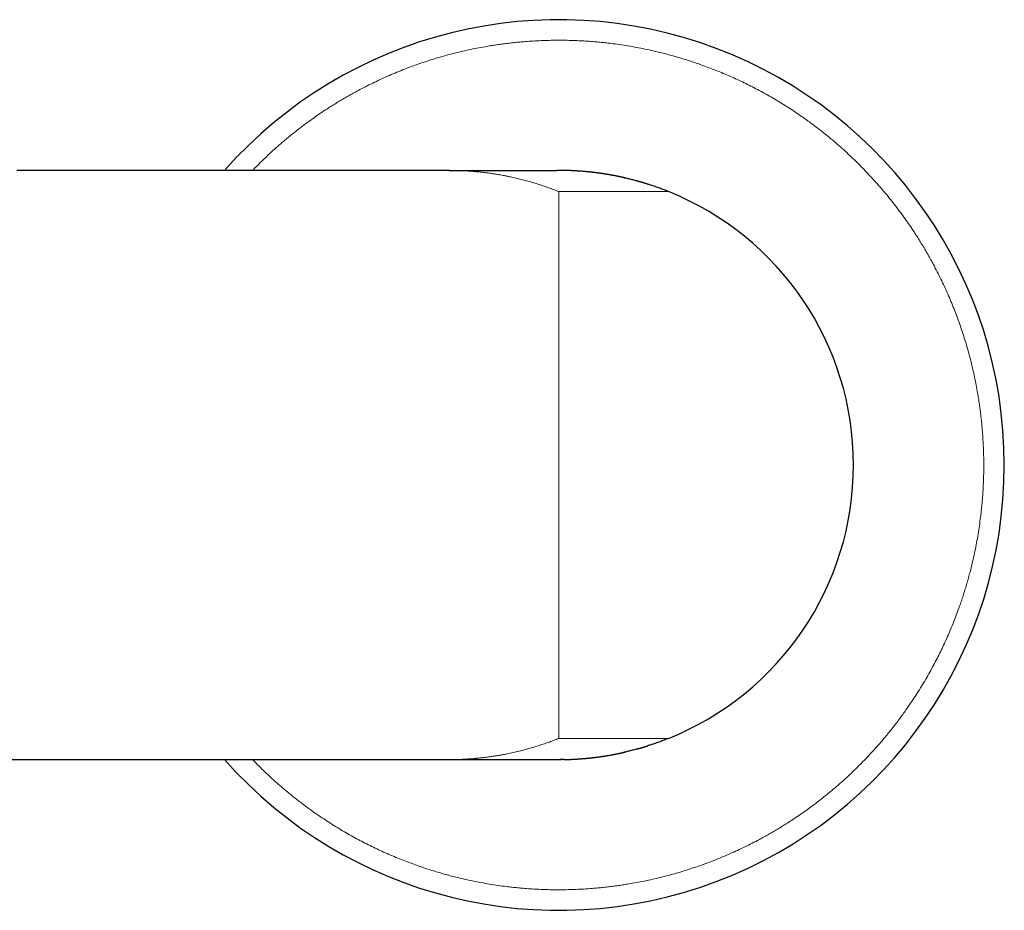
# Model space of a CAD drawing. Header units: millimetres. Extents: x 8 to 887, y 12 to 525.
# Tile 25 of 35: x 494 to 566, y 399 to 464. Entities that reach past the tile are written whole.
import ezdxf

# ---------------------------------------------------------------- set-up
doc = ezdxf.new("R2010")
doc.units = ezdxf.units.MM

msp = doc.modelspace()

# ---------------------------------------------------------------- linework, layer by layer
at = {"color": 7, "linetype": 'Continuous', "lineweight": 30}
for p, q in [((525.5, 453.348), (493.974, 453.348)), ((525.523, 453.348), (525.5, 453.348)), ((475, 410.348), (525.5, 410.348)), ((525.5, 410.348), (525.523, 410.348))]:
    msp.add_line(p, q, dxfattribs=at)
at = {"color": 252, "linetype": 'Continuous', "lineweight": 0}
for p, q in [((533.5, 431.848), (533.5, 451.804)), ((533.5, 411.892), (533.5, 431.848))]:
    msp.add_line(p, q, dxfattribs=at)
at = {"color": 7, "linetype": 'Continuous', "lineweight": 30}
for radius, start, end in [(32.5, 0, 138.58269), (21.5, 291.84476, 68.15524), (32.5, 221.41731, 0)]:
    msp.add_arc((533.5, 431.848), radius, start, end, dxfattribs=at)
at = {"color": 252, "linetype": 'Continuous', "lineweight": 0}
for points, knots in [([(511.168, 453.348), (511.285, 453.469), (511.539, 453.732), (511.904, 454.09), (512.256, 454.426), (512.574, 454.721), (512.832, 454.953), (513.026, 455.125), (513.154, 455.237), (513.284, 455.349), (513.414, 455.461), (513.544, 455.571), (513.782, 455.77), (514.128, 456.053), (514.589, 456.414), (515.055, 456.766), (515.528, 457.109), (516.007, 457.443), (516.439, 457.733), (516.822, 457.981), (517.155, 458.19), (517.491, 458.396), (517.83, 458.597), (518.171, 458.794), (518.515, 458.987), (518.921, 459.208), (519.391, 459.454), (519.926, 459.721), (520.465, 459.977), (521.009, 460.223), (521.557, 460.458), (522.099, 460.678), (522.634, 460.884), (523.163, 461.076), (523.695, 461.259), (524.232, 461.432), (524.783, 461.599), (525.347, 461.759), (525.926, 461.911), (526.506, 462.051), (527.088, 462.18), (527.673, 462.298), (528.195, 462.393), (528.656, 462.469), (529.053, 462.529), (529.451, 462.584), (529.85, 462.633), (530.25, 462.678), (530.651, 462.718), (531.113, 462.757), (531.637, 462.794), (532.221, 462.824), (532.806, 462.842), (533.39, 462.85), (533.974, 462.847), (534.534, 462.833), (535.07, 462.81), (535.584, 462.78), (535.993, 462.749), (536.298, 462.722), (536.499, 462.703), (536.701, 462.683), (536.902, 462.661), (537.103, 462.638), (537.446, 462.597), (537.929, 462.532), (538.551, 462.436), (539.17, 462.328), (539.786, 462.207), (540.399, 462.073), (540.943, 461.943), (541.419, 461.821), (541.827, 461.71), (542.234, 461.593), (542.64, 461.471), (543.039, 461.345), (543.429, 461.216), (543.86, 461.067), (544.335, 460.895), (544.857, 460.695), (545.375, 460.486), (545.889, 460.267), (546.396, 460.041), (546.896, 459.806), (547.389, 459.565), (547.878, 459.314), (548.376, 459.048), (548.881, 458.765), (549.394, 458.466), (549.9, 458.157), (550.4, 457.839), (550.893, 457.512), (551.327, 457.211), (551.704, 456.942), (552.026, 456.705), (552.344, 456.464), (552.66, 456.219), (552.977, 455.966), (553.298, 455.704), (553.664, 455.396), (554.068, 455.044), (554.508, 454.647), (554.94, 454.242), (555.363, 453.829), (555.742, 453.445), (556.078, 453.092), (556.373, 452.774), (556.605, 452.516), (556.777, 452.323), (556.889, 452.194), (557.001, 452.065), (557.112, 451.934), (557.223, 451.804), (557.422, 451.566), (557.705, 451.22), (558.066, 450.759), (558.418, 450.293), (558.761, 449.82), (559.095, 449.341), (559.385, 448.909), (559.633, 448.526), (559.842, 448.193), (560.048, 447.857), (560.249, 447.519), (560.446, 447.177), (560.639, 446.833), (560.86, 446.427), (561.106, 445.957), (561.373, 445.422), (561.629, 444.883), (561.875, 444.339), (562.11, 443.791), (562.33, 443.249), (562.535, 442.714), (562.728, 442.185), (562.911, 441.653), (563.084, 441.116), (563.251, 440.565), (563.411, 440.001), (563.563, 439.423), (563.703, 438.842), (563.832, 438.26), (563.95, 437.675), (564.045, 437.153), (564.12, 436.692), (564.181, 436.295), (564.236, 435.897), (564.285, 435.498), (564.33, 435.098), (564.37, 434.697), (564.409, 434.235), (564.446, 433.711), (564.476, 433.127), (564.494, 432.542), (564.502, 431.958), (564.499, 431.375), (564.485, 430.814), (564.462, 430.278), (564.432, 429.765), (564.401, 429.355), (564.374, 429.05), (564.355, 428.849), (564.335, 428.647), (564.313, 428.446), (564.29, 428.245), (564.249, 427.902), (564.184, 427.419), (564.088, 426.797), (563.98, 426.179), (563.859, 425.562), (563.725, 424.949), (563.595, 424.405), (563.473, 423.929), (563.362, 423.521), (563.245, 423.114), (563.123, 422.708), (562.997, 422.309), (562.868, 421.919), (562.719, 421.488), (562.547, 421.013), (562.347, 420.491), (562.137, 419.973), (561.919, 419.459), (561.692, 418.952), (561.458, 418.452), (561.216, 417.959), (560.966, 417.47), (560.792, 417.147), (560.705, 416.986)], [0, 0, 0, 0, 0.005671, 0.012311, 0.017182, 0.022055, 0.026932, 0.02885, 0.030768, 0.032686, 0.034606, 0.036526, 0.038448, 0.045023, 0.051588, 0.058145, 0.064697, 0.071246, 0.077795, 0.082206, 0.086618, 0.091033, 0.095451, 0.099872, 0.104298, 0.108728, 0.115444, 0.122149, 0.128846, 0.135537, 0.142225, 0.148913, 0.15522, 0.16153, 0.167847, 0.174171, 0.180505, 0.187221, 0.193926, 0.200623, 0.207314, 0.214002, 0.220689, 0.225194, 0.2297, 0.234209, 0.238721, 0.243236, 0.247756, 0.252282, 0.258857, 0.265422, 0.271979, 0.278531, 0.28508, 0.291629, 0.297393, 0.30316, 0.308931, 0.3112, 0.31347, 0.315741, 0.318013, 0.320287, 0.322562, 0.329629, 0.336685, 0.343734, 0.350777, 0.357819, 0.364861, 0.369606, 0.374353, 0.379104, 0.38386, 0.38862, 0.393192, 0.397678, 0.403953, 0.410222, 0.416487, 0.422751, 0.429015, 0.435171, 0.44133, 0.447496, 0.45367, 0.460335, 0.466991, 0.47364, 0.480285, 0.486928, 0.493573, 0.498049, 0.502528, 0.507009, 0.511495, 0.515985, 0.520667, 0.525424, 0.532076, 0.538721, 0.545362, 0.552001, 0.558641, 0.563512, 0.568385, 0.573262, 0.57518, 0.577098, 0.579016, 0.580936, 0.582856, 0.584778, 0.591353, 0.597918, 0.604475, 0.611027, 0.617576, 0.624125, 0.628536, 0.632948, 0.637363, 0.641781, 0.646202, 0.650628, 0.655058, 0.661774, 0.668479, 0.675176, 0.681867, 0.688555, 0.695243, 0.70155, 0.70786, 0.714177, 0.720501, 0.726835, 0.733551, 0.740256, 0.746953, 0.753644, 0.760332, 0.767019, 0.771524, 0.77603, 0.780539, 0.785051, 0.789566, 0.794086, 0.798612, 0.805187, 0.811752, 0.818309, 0.824861, 0.83141, 0.837959, 0.843723, 0.84949, 0.855261, 0.85753, 0.8598, 0.862071, 0.864343, 0.866617, 0.868892, 0.875959, 0.883015, 0.890064, 0.897107, 0.904149, 0.911191, 0.915936, 0.920683, 0.925434, 0.93019, 0.93495, 0.939522, 0.944009, 0.950284, 0.956553, 0.962819, 0.969083, 0.975347, 0.981502, 0.987661, 0.993826, 1, 1, 1, 1]), ([(533.5, 451.804), (533.379, 451.852), (533.133, 451.949), (532.758, 452.087), (532.371, 452.222), (531.972, 452.352), (531.561, 452.477), (531.156, 452.592), (530.757, 452.697), (530.366, 452.791), (530.067, 452.858), (529.862, 452.901), (529.754, 452.923), (529.645, 452.945), (529.544, 452.964), (529.42, 452.988), (529.274, 453.015), (529.067, 453.05), (528.828, 453.09), (528.553, 453.131), (528.27, 453.17), (527.979, 453.205), (527.772, 453.228), (527.65, 453.24), (527.616, 453.244), (527.582, 453.247), (527.549, 453.25), (527.521, 453.253), (527.496, 453.255), (527.435, 453.261), (527.331, 453.27), (527.183, 453.282), (527.03, 453.294), (526.871, 453.305), (526.702, 453.315), (526.523, 453.324), (526.335, 453.332), (526.139, 453.339), (525.935, 453.344), (525.728, 453.347), (525.59, 453.348), (525.523, 453.348)], [0, 0, 0, 0, 0.0466675, 0.0946763, 0.144027, 0.1947203, 0.2467565, 0.3001361, 0.3482219, 0.3973486, 0.4475165, 0.4609347, 0.4744255, 0.4879889, 0.5015887, 0.5124827, 0.5342638, 0.5565513, 0.5896812, 0.6238703, 0.6591188, 0.6954267, 0.7322484, 0.7364457, 0.740656, 0.7448793, 0.7491155, 0.7529005, 0.7555146, 0.7581667, 0.7756017, 0.7945189, 0.8130025, 0.832711, 0.8536444, 0.8758027, 0.8991859, 0.9233439, 0.9486834, 0.9752044, 1, 1, 1, 1]), ([(533.5, 451.804), (533.598, 451.804), (533.793, 451.804), (534.086, 451.804), (534.378, 451.804), (534.668, 451.804), (534.958, 451.804), (535.24, 451.804), (535.514, 451.804), (535.78, 451.804), (536.043, 451.804), (536.304, 451.804), (536.567, 451.804), (536.831, 451.804), (537.094, 451.804), (537.354, 451.804), (537.608, 451.804), (537.857, 451.804), (538.096, 451.804), (538.323, 451.804), (538.54, 451.804), (538.752, 451.804), (538.958, 451.804), (539.161, 451.804), (539.361, 451.804), (539.556, 451.804), (539.743, 451.804), (539.923, 451.804), (540.094, 451.804), (540.252, 451.804), (540.399, 451.804), (540.535, 451.804), (540.662, 451.804), (540.782, 451.804), (540.894, 451.804), (541, 451.804), (541.097, 451.804), (541.184, 451.804), (541.26, 451.804), (541.327, 451.804), (541.382, 451.804), (541.425, 451.804), (541.459, 451.804), (541.482, 451.804), (541.497, 451.804), (541.499, 451.804), (541.5, 451.804)], [0, 0, 0, 0, 0.0233742, 0.0466835, 0.0699694, 0.0932731, 0.1166355, 0.1400145, 0.1619912, 0.183946, 0.2059112, 0.2279188, 0.2500004, 0.2732979, 0.2965733, 0.3198613, 0.3431961, 0.3666116, 0.3899458, 0.4118644, 0.4338036, 0.455789, 0.4778461, 0.5, 0.5232159, 0.5464544, 0.5697434, 0.5931109, 0.6165849, 0.6399222, 0.661822, 0.6837571, 0.7057502, 0.7278237, 0.7500007, 0.773256, 0.796517, 0.8198102, 0.8431627, 0.8666014, 0.8899972, 0.9119709, 0.9339353, 0.9559131, 0.9779271, 1, 1, 1, 1]), ([(560.705, 416.986), (560.609, 416.813), (560.418, 416.466), (560.118, 415.954), (559.809, 415.448), (559.491, 414.948), (559.163, 414.455), (558.863, 414.021), (558.593, 413.644), (558.357, 413.322), (558.116, 413.004), (557.871, 412.688), (557.618, 412.371), (557.356, 412.05), (557.048, 411.684), (556.696, 411.28), (556.299, 410.84), (555.894, 410.409), (555.481, 409.985), (555.097, 409.606), (554.744, 409.27), (554.426, 408.975), (554.168, 408.743), (553.974, 408.571), (553.846, 408.459), (553.716, 408.347), (553.586, 408.236), (553.456, 408.125), (553.218, 407.927), (552.872, 407.644), (552.411, 407.282), (551.945, 406.93), (551.472, 406.587), (550.993, 406.253), (550.561, 405.963), (550.178, 405.715), (549.845, 405.506), (549.509, 405.3), (549.17, 405.099), (548.829, 404.902), (548.485, 404.71), (548.079, 404.488), (547.609, 404.242), (547.074, 403.976), (546.535, 403.719), (545.991, 403.474), (545.443, 403.239), (544.901, 403.018), (544.366, 402.813), (543.837, 402.62), (543.305, 402.438), (542.768, 402.264), (542.217, 402.097), (541.653, 401.937), (541.074, 401.786), (540.494, 401.645), (539.912, 401.516), (539.327, 401.398), (538.805, 401.304), (538.344, 401.228), (537.947, 401.168), (537.549, 401.113), (537.15, 401.063), (536.75, 401.018), (536.349, 400.978), (535.887, 400.939), (535.363, 400.902), (534.779, 400.872), (534.194, 400.854), (533.61, 400.846), (533.026, 400.849), (532.466, 400.863), (531.93, 400.886), (531.416, 400.917), (531.007, 400.948), (530.702, 400.974), (530.501, 400.993), (530.299, 401.014), (530.098, 401.035), (529.897, 401.058), (529.554, 401.099), (529.071, 401.164), (528.449, 401.26), (527.83, 401.369), (527.214, 401.49), (526.601, 401.623), (526.057, 401.753), (525.581, 401.875), (525.173, 401.986), (524.766, 402.103), (524.36, 402.225), (523.961, 402.351), (523.571, 402.48), (523.14, 402.629), (522.665, 402.801), (522.143, 403.001), (521.625, 403.211), (521.111, 403.429), (520.604, 403.656), (520.104, 403.89), (519.611, 404.132), (519.122, 404.382), (518.624, 404.648), (518.119, 404.931), (517.606, 405.23), (517.1, 405.539), (516.6, 405.857), (516.107, 406.185), (515.673, 406.485), (515.296, 406.755), (514.974, 406.991), (514.656, 407.232), (514.34, 407.477), (514.023, 407.73), (513.702, 407.992), (513.336, 408.3), (512.932, 408.652), (512.492, 409.049), (512.06, 409.454), (511.637, 409.868), (511.34, 410.167), (511.186, 410.329), (511.168, 410.348)], [0, 0, 0, 0, 0.01022, 0.020426, 0.030621, 0.04081, 0.050997, 0.061184, 0.068048, 0.074914, 0.081785, 0.088662, 0.095546, 0.102725, 0.110018, 0.120218, 0.130407, 0.140589, 0.150769, 0.16095, 0.168418, 0.175891, 0.183368, 0.186308, 0.189249, 0.192191, 0.195134, 0.198079, 0.201025, 0.211106, 0.221172, 0.231226, 0.241273, 0.251314, 0.261355, 0.268118, 0.274884, 0.281652, 0.288426, 0.295205, 0.301991, 0.308784, 0.319081, 0.329362, 0.33963, 0.34989, 0.360144, 0.370398, 0.380068, 0.389744, 0.399429, 0.409126, 0.418838, 0.429135, 0.439416, 0.449684, 0.459943, 0.470198, 0.480452, 0.487359, 0.494268, 0.501181, 0.508099, 0.515022, 0.521953, 0.528892, 0.538973, 0.549039, 0.559093, 0.569139, 0.579181, 0.589221, 0.598059, 0.606901, 0.615751, 0.61923, 0.62271, 0.626192, 0.629676, 0.633163, 0.636651, 0.647487, 0.658306, 0.669113, 0.679913, 0.690709, 0.701507, 0.708782, 0.716061, 0.723346, 0.730637, 0.737936, 0.744946, 0.751825, 0.761445, 0.771057, 0.780664, 0.790268, 0.799873, 0.809311, 0.818755, 0.828209, 0.837676, 0.847895, 0.8581, 0.868295, 0.878484, 0.88867, 0.898858, 0.905721, 0.912588, 0.91946, 0.926337, 0.933221, 0.9404, 0.947694, 0.957894, 0.968083, 0.978265, 0.988445, 0.998625, 1, 1, 1, 1]), ([(525.523, 410.348), (525.592, 410.348), (525.735, 410.349), (525.947, 410.352), (526.157, 410.358), (526.357, 410.365), (526.547, 410.373), (526.727, 410.383), (526.896, 410.393), (527.055, 410.404), (527.203, 410.415), (527.335, 410.426), (527.426, 410.434), (527.477, 410.439), (527.498, 410.441), (527.522, 410.443), (527.629, 410.454), (527.816, 410.473), (528.089, 410.504), (528.366, 410.539), (528.646, 410.579), (528.918, 410.621), (529.126, 410.656), (529.274, 410.682), (529.363, 410.698), (529.451, 410.714), (529.546, 410.732), (529.753, 410.772), (530.072, 410.838), (530.494, 410.935), (530.909, 411.038), (531.314, 411.148), (531.708, 411.263), (532.09, 411.382), (532.458, 411.504), (532.815, 411.63), (533.161, 411.758), (533.388, 411.848), (533.5, 411.892)], [0, 0, 0, 0, 0.025629, 0.05291, 0.078936, 0.103706, 0.127221, 0.149481, 0.170486, 0.190235, 0.208472, 0.225489, 0.239455, 0.242088, 0.244684, 0.247243, 0.251035, 0.284368, 0.316881, 0.352832, 0.387725, 0.421559, 0.454334, 0.465619, 0.476773, 0.487795, 0.498723, 0.512357, 0.565216, 0.618646, 0.670881, 0.721921, 0.771767, 0.820419, 0.86704, 0.912511, 0.95683, 1, 1, 1, 1]), ([(533.5, 411.892), (533.598, 411.892), (533.793, 411.892), (534.086, 411.892), (534.378, 411.892), (534.668, 411.892), (534.958, 411.892), (535.24, 411.892), (535.514, 411.892), (535.78, 411.892), (536.043, 411.892), (536.304, 411.892), (536.567, 411.892), (536.83, 411.892), (537.094, 411.892), (537.354, 411.892), (537.608, 411.892), (537.857, 411.892), (538.096, 411.892), (538.323, 411.892), (538.54, 411.892), (538.752, 411.892), (538.958, 411.892), (539.161, 411.892), (539.361, 411.892), (539.556, 411.892), (539.743, 411.892), (539.923, 411.892), (540.094, 411.892), (540.252, 411.892), (540.399, 411.892), (540.535, 411.892), (540.662, 411.892), (540.782, 411.892), (540.894, 411.892), (541, 411.892), (541.097, 411.892), (541.184, 411.892), (541.26, 411.892), (541.327, 411.892), (541.382, 411.892), (541.425, 411.892), (541.459, 411.892), (541.482, 411.892), (541.497, 411.892), (541.499, 411.892), (541.5, 411.892)], [0, 0, 0, 0, 0.023373, 0.0466817, 0.0699675, 0.0932716, 0.116635, 0.1400128, 0.1619879, 0.183942, 0.2059075, 0.2279165, 0.2500004, 0.2732954, 0.2965695, 0.3198573, 0.3431931, 0.3666106, 0.3899441, 0.411861, 0.4337996, 0.4557854, 0.4778438, 0.4999999, 0.5232134, 0.5464507, 0.5697395, 0.5931079, 0.6165839, 0.6399205, 0.6618187, 0.6837532, 0.7057465, 0.7278214, 0.7500006, 0.7732535, 0.7965132, 0.8198063, 0.8431597, 0.8666004, 0.8899964, 0.9119692, 0.9339333, 0.9559112, 0.9779259, 1, 1, 1, 1]), ([(533.482, 410.348), (533.487, 410.348), (533.498, 410.348), (533.499, 410.348), (533.5, 410.348)], [0, 0, 0, 0, 0.47797, 1, 1, 1, 1])]:
    msp.add_open_spline(points, degree=3, knots=knots, dxfattribs=at)
at = {"color": 7, "linetype": 'Continuous', "lineweight": 30}
for points, knots in [([(525.5, 453.348), (525.584, 453.348), (525.751, 453.348), (526, 453.348), (526.247, 453.348), (526.494, 453.348), (526.743, 453.348), (526.993, 453.348), (527.252, 453.348), (527.52, 453.348), (527.792, 453.348), (528.06, 453.348), (528.321, 453.348), (528.581, 453.348), (528.84, 453.348), (529.1, 453.348), (529.354, 453.348), (529.605, 453.348), (529.851, 453.348), (530.088, 453.348), (530.316, 453.348), (530.535, 453.348), (530.749, 453.348), (530.957, 453.348), (531.164, 453.348), (531.367, 453.348), (531.565, 453.348), (531.754, 453.348), (531.933, 453.348), (532.103, 453.348), (532.259, 453.348), (532.404, 453.348), (532.537, 453.348), (532.662, 453.348), (532.779, 453.348), (532.889, 453.348), (532.994, 453.348), (533.091, 453.348), (533.18, 453.348), (533.258, 453.348), (533.317, 453.348), (533.345, 453.348), (533.355, 453.348)], [0, 0, 0, 0, 0.02285, 0.045318, 0.067683, 0.090147, 0.112833, 0.135795, 0.159014, 0.184746, 0.21047, 0.235891, 0.260931, 0.285704, 0.311803, 0.337821, 0.363842, 0.389934, 0.416145, 0.442509, 0.46752, 0.49268, 0.517975, 0.543375, 0.568835, 0.595836, 0.622765, 0.649569, 0.676214, 0.702685, 0.728983, 0.753636, 0.778179, 0.802652, 0.827109, 0.851617, 0.877758, 0.904165, 0.930976, 0.958209, 0.985519, 1, 1, 1, 1]), ([(533.706, 453.347), (533.706, 453.347), (533.707, 453.347), (533.705, 453.347), (533.699, 453.347), (533.688, 453.347), (533.672, 453.347), (533.658, 453.348), (533.643, 453.348), (533.628, 453.348), (533.611, 453.348), (533.594, 453.348), (533.573, 453.348), (533.551, 453.348), (533.528, 453.348), (533.505, 453.348), (533.482, 453.348), (533.456, 453.348), (533.427, 453.348), (533.394, 453.348), (533.369, 453.348), (533.357, 453.348)], [0, 0, 0, 0, 0.006409, 0.075491, 0.133269, 0.181312, 0.222508, 0.260346, 0.295191, 0.344678, 0.387569, 0.438389, 0.501624, 0.577264, 0.642183, 0.703699, 0.764198, 0.814291, 0.86981, 0.931518, 1, 1, 1, 1]), ([(533.86, 453.345), (533.859, 453.345), (533.799, 453.346), (533.708, 453.347), (533.619, 453.348), (533.588, 453.348)], [0, 0, 0, 0, 0.015171, 0.657692, 1, 1, 1, 1]), ([(538.253, 452.816), (538.263, 452.814), (538.283, 452.81), (538.307, 452.804), (538.326, 452.8), (538.339, 452.797), (538.347, 452.796), (538.35, 452.795), (538.348, 452.796), (538.342, 452.798), (538.332, 452.8), (538.322, 452.802), (538.309, 452.806), (538.288, 452.81), (538.256, 452.818), (538.218, 452.827), (538.175, 452.836), (538.127, 452.847), (538.078, 452.858), (538.029, 452.868), (537.979, 452.879), (537.929, 452.89), (537.879, 452.9), (537.833, 452.91), (537.784, 452.92), (537.734, 452.93), (537.684, 452.94), (537.647, 452.947), (537.619, 452.953), (537.599, 452.957), (537.58, 452.96), (537.557, 452.965), (537.53, 452.97), (537.498, 452.976), (537.454, 452.984), (537.401, 452.994), (537.339, 453.005), (537.275, 453.017), (537.21, 453.028), (537.148, 453.039), (537.09, 453.049), (537.036, 453.058), (536.982, 453.066), (536.932, 453.074), (536.888, 453.082), (536.851, 453.087), (536.822, 453.092), (536.799, 453.095), (536.778, 453.099), (536.754, 453.102), (536.723, 453.107), (536.684, 453.113), (536.64, 453.119), (536.59, 453.127), (536.538, 453.134), (536.481, 453.142), (536.42, 453.15), (536.357, 453.159), (536.3, 453.166), (536.248, 453.173), (536.2, 453.179), (536.146, 453.186), (536.084, 453.193), (536.011, 453.202), (535.947, 453.209), (535.897, 453.215), (535.865, 453.219), (535.839, 453.221), (535.818, 453.224), (535.799, 453.226), (535.779, 453.228), (535.751, 453.231), (535.717, 453.234), (535.676, 453.238), (535.628, 453.243), (535.543, 453.252), (535.416, 453.263), (535.246, 453.278), (535.063, 453.292), (534.912, 453.302), (534.798, 453.309), (534.725, 453.314), (534.656, 453.318), (534.591, 453.321), (534.532, 453.324), (534.478, 453.326), (534.433, 453.328), (534.395, 453.33), (534.364, 453.331), (534.336, 453.332), (534.312, 453.333), (534.288, 453.334), (534.263, 453.335), (534.231, 453.336), (534.192, 453.338), (534.152, 453.339), (534.116, 453.34), (534.084, 453.341), (534.052, 453.342), (534.023, 453.342), (533.999, 453.343), (533.978, 453.343), (533.96, 453.344), (533.943, 453.344), (533.927, 453.344), (533.913, 453.345), (533.899, 453.345), (533.886, 453.345), (533.872, 453.345), (533.863, 453.345), (533.859, 453.345)], [0, 0, 0, 0, 0.015477, 0.029714, 0.042727, 0.054537, 0.065169, 0.074655, 0.083039, 0.090381, 0.094739, 0.098707, 0.102313, 0.107058, 0.111455, 0.116114, 0.121554, 0.128109, 0.135971, 0.143149, 0.15124, 0.160129, 0.168638, 0.176491, 0.18369, 0.193677, 0.202045, 0.208795, 0.212866, 0.215989, 0.219017, 0.22294, 0.22776, 0.233475, 0.240087, 0.2507, 0.261818, 0.273223, 0.284914, 0.296892, 0.306505, 0.316294, 0.326251, 0.335466, 0.343344, 0.350239, 0.35563, 0.359517, 0.362722, 0.367377, 0.373591, 0.38088, 0.389555, 0.399601, 0.409847, 0.419579, 0.433109, 0.445499, 0.456751, 0.466864, 0.475986, 0.485715, 0.498872, 0.513552, 0.529755, 0.53735, 0.543825, 0.549171, 0.553388, 0.556474, 0.560529, 0.56593, 0.572698, 0.580835, 0.59034, 0.601157, 0.631683, 0.663336, 0.696139, 0.730117, 0.742769, 0.755456, 0.767341, 0.778265, 0.788231, 0.797238, 0.805286, 0.810939, 0.816001, 0.820473, 0.824357, 0.8277, 0.831605, 0.836559, 0.844249, 0.851608, 0.858933, 0.864535, 0.870239, 0.876652, 0.884318, 0.892363, 0.901583, 0.912019, 0.923701, 0.936648, 0.950611, 0.965819, 0.982281, 1, 1, 1, 1]), ([(539.225, 452.571), (539.198, 452.579), (539.075, 452.614), (538.856, 452.671), (538.565, 452.743), (538.364, 452.792), (538.26, 452.814), (538.255, 452.816)], [0, 0, 0, 0, 0.0843454, 0.3792726, 0.6790365, 0.9836382, 1, 1, 1, 1]), ([(539.973, 452.35), (539.965, 452.353), (539.949, 452.358), (539.922, 452.366), (539.896, 452.374), (539.871, 452.382), (539.848, 452.389), (539.825, 452.397), (539.8, 452.404), (539.775, 452.412), (539.75, 452.42), (539.725, 452.427), (539.695, 452.436), (539.662, 452.446), (539.627, 452.457), (539.585, 452.469), (539.539, 452.483), (539.489, 452.498), (539.441, 452.511), (539.394, 452.525), (539.349, 452.537), (539.306, 452.549), (539.263, 452.561), (539.236, 452.569), (539.223, 452.572)], [0, 0, 0, 0, 0.039174, 0.074084, 0.105167, 0.126344, 0.146061, 0.164746, 0.182901, 0.201074, 0.219814, 0.239623, 0.260931, 0.292253, 0.327411, 0.365026, 0.425034, 0.489847, 0.559918, 0.635618, 0.71725, 0.805063, 0.899258, 1, 1, 1, 1]), ([(541.5, 451.804), (541.397, 451.845), (541.187, 451.928), (540.868, 452.047), (540.54, 452.164), (540.241, 452.265), (540.051, 452.325), (539.973, 452.35)], [0, 0, 0, 0, 0.20449, 0.414072, 0.628749, 0.848521, 1, 1, 1, 1]), ([(541.5, 411.892), (541.397, 411.851), (541.187, 411.768), (540.868, 411.649), (540.54, 411.532), (540.241, 411.431), (540.051, 411.371), (539.973, 411.346)], [0, 0, 0, 0, 0.204643, 0.414349, 0.629119, 0.848955, 1, 1, 1, 1]), ([(533.859, 410.351), (533.863, 410.351), (533.873, 410.351), (533.886, 410.351), (533.9, 410.351), (533.914, 410.352), (533.928, 410.352), (533.944, 410.352), (533.96, 410.352), (533.979, 410.353), (533.998, 410.353), (534.019, 410.354), (534.04, 410.354), (534.065, 410.355), (534.089, 410.356), (534.116, 410.356), (534.146, 410.357), (534.18, 410.358), (534.216, 410.359), (534.25, 410.361), (534.28, 410.362), (534.308, 410.363), (534.336, 410.364), (534.371, 410.365), (534.414, 410.367), (534.466, 410.369), (534.526, 410.372), (534.591, 410.375), (534.672, 410.379), (534.765, 410.385), (534.869, 410.391), (534.971, 410.398), (535.07, 410.405), (535.166, 410.412), (535.259, 410.42), (535.338, 410.426), (535.406, 410.432), (535.461, 410.437), (535.515, 410.442), (535.568, 410.447), (535.617, 410.452), (535.662, 410.456), (535.7, 410.46), (535.733, 410.464), (535.76, 410.466), (535.782, 410.469), (535.8, 410.471), (535.819, 410.473), (535.841, 410.475), (535.87, 410.478), (535.905, 410.482), (535.944, 410.486), (535.991, 410.492), (536.044, 410.498), (536.099, 410.505), (536.15, 410.511), (536.196, 410.517), (536.241, 410.522), (536.288, 410.528), (536.339, 410.535), (536.396, 410.543), (536.458, 410.551), (536.515, 410.559), (536.567, 410.566), (536.611, 410.573), (536.652, 410.579), (536.689, 410.584), (536.721, 410.589), (536.747, 410.593), (536.769, 410.596), (536.786, 410.599), (536.803, 410.601), (536.825, 410.605), (536.856, 410.61), (536.896, 410.616), (536.945, 410.624), (537, 410.633), (537.058, 410.642), (537.149, 410.658), (537.269, 410.678), (537.385, 410.699), (537.462, 410.714), (537.501, 410.721), (537.535, 410.727), (537.563, 410.733), (537.586, 410.737), (537.606, 410.741), (537.628, 410.745), (537.655, 410.751), (537.689, 410.757), (537.728, 410.765), (537.774, 410.774), (537.825, 410.785), (537.878, 410.796), (537.931, 410.807), (537.981, 410.817), (538.029, 410.828), (538.078, 410.839), (538.127, 410.849), (538.175, 410.86), (538.218, 410.87), (538.256, 410.878), (538.288, 410.886), (538.312, 410.891), (538.328, 410.895), (538.341, 410.898), (538.348, 410.9), (538.349, 410.901), (538.349, 410.901)], [0, 0, 0, 0, 0.019485, 0.03756, 0.054232, 0.069509, 0.083403, 0.095718, 0.106737, 0.116488, 0.125016, 0.131759, 0.137613, 0.142719, 0.14762, 0.152455, 0.159243, 0.165987, 0.173068, 0.179788, 0.185052, 0.189181, 0.193873, 0.199385, 0.207479, 0.216872, 0.227566, 0.239563, 0.252862, 0.271715, 0.291325, 0.310586, 0.3295, 0.348072, 0.366303, 0.3842, 0.395712, 0.407084, 0.418316, 0.429409, 0.440218, 0.449928, 0.457961, 0.464906, 0.470763, 0.475531, 0.479226, 0.482769, 0.487695, 0.494003, 0.501692, 0.510636, 0.519515, 0.53263, 0.544723, 0.555793, 0.565563, 0.574644, 0.584549, 0.595507, 0.60752, 0.620588, 0.634711, 0.643935, 0.65348, 0.662282, 0.670004, 0.676647, 0.682121, 0.686554, 0.689947, 0.692525, 0.696996, 0.703159, 0.711014, 0.720562, 0.731761, 0.74334, 0.754694, 0.784763, 0.813139, 0.821693, 0.829179, 0.835576, 0.840883, 0.8451, 0.848327, 0.852232, 0.857249, 0.863378, 0.870619, 0.878972, 0.888436, 0.899012, 0.908102, 0.917547, 0.92613, 0.933759, 0.942255, 0.949339, 0.955218, 0.960253, 0.965004, 0.970133, 0.976118, 0.983018, 0.990952, 1, 1, 1, 1]), ([(539.225, 411.125), (539.197, 411.117), (539.075, 411.082), (538.855, 411.025), (538.565, 410.953), (538.364, 410.905), (538.26, 410.882), (538.255, 410.881)], [0, 0, 0, 0, 0.085074, 0.379938, 0.679612, 0.984095, 1, 1, 1, 1]), ([(539.223, 411.124), (539.236, 411.128), (539.263, 411.135), (539.306, 411.147), (539.349, 411.159), (539.394, 411.172), (539.441, 411.185), (539.489, 411.199), (539.539, 411.213), (539.585, 411.227), (539.627, 411.239), (539.662, 411.25), (539.695, 411.26), (539.725, 411.269), (539.75, 411.277), (539.775, 411.284), (539.8, 411.292), (539.825, 411.3), (539.848, 411.307), (539.871, 411.314), (539.896, 411.322), (539.922, 411.33), (539.949, 411.339), (539.965, 411.343), (539.973, 411.346)], [0, 0, 0, 0, 0.100742, 0.194937, 0.28275, 0.364382, 0.440082, 0.510153, 0.574966, 0.634974, 0.672589, 0.707747, 0.739069, 0.760377, 0.780186, 0.798926, 0.817099, 0.835254, 0.853939, 0.873656, 0.894833, 0.925916, 0.960826, 1, 1, 1, 1]), ([(525.486, 410.348), (525.496, 410.348), (525.517, 410.348), (525.537, 410.348), (525.547, 410.348)], [0, 0, 0, 0, 0.527069, 1, 1, 1, 1]), ([(525.547, 410.348), (525.629, 410.348), (525.809, 410.348), (526.086, 410.348), (526.378, 410.348), (526.669, 410.348), (526.958, 410.348), (527.24, 410.348), (527.514, 410.348), (527.781, 410.348), (528.044, 410.348), (528.305, 410.348), (528.567, 410.348), (528.831, 410.348), (529.095, 410.348), (529.355, 410.348), (529.609, 410.348), (529.858, 410.348), (530.096, 410.348), (530.324, 410.348), (530.542, 410.348), (530.754, 410.348), (530.959, 410.348), (531.162, 410.348), (531.362, 410.348), (531.557, 410.348), (531.745, 410.348), (531.924, 410.348), (532.094, 410.348), (532.253, 410.348), (532.4, 410.348), (532.536, 410.348), (532.663, 410.348), (532.782, 410.348), (532.895, 410.348), (533, 410.348), (533.097, 410.348), (533.184, 410.348), (533.26, 410.348), (533.318, 410.348), (533.346, 410.348), (533.355, 410.348)], [0, 0, 0, 0, 0.022411, 0.049059, 0.075708, 0.102356, 0.129004, 0.155653, 0.180779, 0.205905, 0.23103, 0.256156, 0.281282, 0.30793, 0.334579, 0.361227, 0.387875, 0.414524, 0.441172, 0.466298, 0.491423, 0.516549, 0.541675, 0.566801, 0.593449, 0.620097, 0.646746, 0.673394, 0.700042, 0.72669, 0.751816, 0.776942, 0.802068, 0.827193, 0.852319, 0.878968, 0.905616, 0.932265, 0.958913, 0.985561, 1, 1, 1, 1]), ([(533.357, 410.348), (533.369, 410.348), (533.394, 410.348), (533.427, 410.348), (533.456, 410.348), (533.485, 410.348), (533.512, 410.348), (533.541, 410.348), (533.566, 410.348), (533.59, 410.348), (533.609, 410.348), (533.627, 410.348), (533.647, 410.349), (533.668, 410.349), (533.688, 410.349), (533.699, 410.349), (533.705, 410.349), (533.707, 410.349), (533.706, 410.349), (533.706, 410.349)], [0, 0, 0, 0, 0.068485, 0.130196, 0.185717, 0.235812, 0.313513, 0.394466, 0.477992, 0.549091, 0.605911, 0.65207, 0.704798, 0.777482, 0.81868, 0.866725, 0.924506, 0.99359, 1, 1, 1, 1]), ([(533.86, 410.351), (533.859, 410.351), (533.799, 410.35), (533.708, 410.349), (533.619, 410.349), (533.588, 410.348)], [0, 0, 0, 0, 0.0172476, 0.6599234, 1, 1, 1, 1])]:
    msp.add_open_spline(points, degree=3, knots=knots, dxfattribs=at)

doc.saveas('drawing.dxf')
